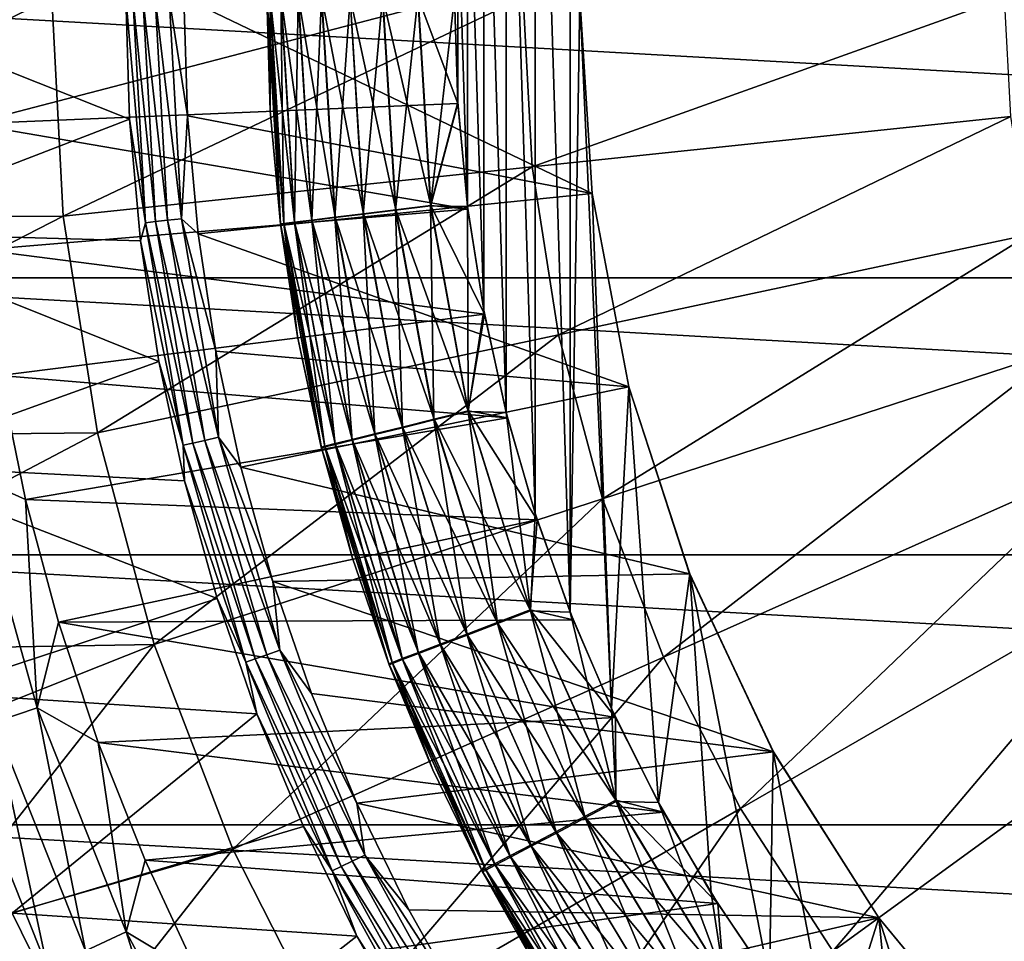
# Model space of a CAD drawing. Header units: metres. Extents: x -101 to 101, y -261 to 23.
# Tile 41 of 256: x -93.47 to -85.61, y -7.53 to -0.18. Entities that reach past the tile are written whole.
import ezdxf

# ---------------------------------------------------------------- set-up
doc = ezdxf.new("R2010")
doc.units = ezdxf.units.M
doc.layers.add('solid_505151_K2442K1000C34', color=7, linetype='CONTINUOUS')

msp = doc.modelspace()

# ---------------------------------------------------------------- linework, layer by layer
at = {"layer": 'solid_505151_K2442K1000C34'}
for points in [[(-89.075912, 4.908797, 59.5), (-89.355988, 4.119872, 59.5), (-89.075912, -4.908794, 59.5)], [(-89, 0, 59.5), (-89.075912, 4.908797, 59.5), (-89.075912, -4.908794, 59.5)], [(-89.355988, 4.119872, 59.5), (-89.586632, 3.315099, 59.5), (-89.355995, -4.119869, 59.5)], [(-89.355988, 4.119872, 59.5), (-89.355995, -4.119869, 59.5), (-89.075912, -4.908794, 59.5)], [(-89.586632, 3.315099, 59.5), (-89.766953, 2.497565, 59.5), (-89.586632, -3.315096, 59.5)], [(-89.586632, 3.315099, 59.5), (-89.586632, -3.315096, 59.5), (-89.355995, -4.119869, 59.5)], [(-89.766953, 2.497565, 59.5), (-89.896255, 1.670415, 59.5), (-89.766953, -2.497562, 59.5)], [(-89.766953, 2.497565, 59.5), (-89.766953, -2.497562, 59.5), (-89.586632, -3.315096, 59.5)], [(-89.896255, 1.670415, 59.5), (-89.974037, 0.836829, 59.5), (-89.896255, -1.670412, 59.5)], [(-89.896255, 1.670415, 59.5), (-89.896255, -1.670412, 59.5), (-89.766953, -2.497562, 59.5)], [(-89.974037, 0.836829, 59.5), (-90, 0.000001, 59.5), (-89.974037, -0.836826, 59.5)], [(-89.974037, 0.836829, 59.5), (-89.974037, -0.836826, 59.5), (-89.896255, -1.670412, 59.5)], [(-96.876595, 0, 104.159546), (-96.800148, -1.763468, 104.159546), (-93.216095, 0, 105.622948)], [(-96.800148, -1.763468, 104.159546), (-93.124519, -1.747308, 105.622948), (-93.216095, 0, 105.622948)], [(-56.625755, -2.239277, -4), (-96.5, 0, -4), (-56.5, 0, -4)], [(-56.625755, -2.239277, -4), (-96.374245, -2.239277, -4), (-96.5, 0, -4)], [(-93.864258, -1.009006), (-90, 0), (-93.893547, 0)], [(-93.216095, 0, 105.622948), (-93.124519, -1.747308, 105.622948), (-89.451675, 0, 106.793419)], [(-92.468544, -1.799223, 59.810238), (-92.626282, 0, 59.914131), (-92.569588, 0, 59.810238)], [(-92.569588, 0, 59.810238), (-92.489708, 0, 59.722267), (-92.389168, -1.790279, 59.722267)], [(-92.468544, -1.799223, 59.810238), (-92.569588, 0, 59.810238), (-92.389168, -1.790279, 59.722267)], [(-92.489708, 0, 59.722267), (-92.391319, 0, 59.655628), (-92.291397, -1.779263, 59.655628)], [(-92.389168, -1.790279, 59.722267), (-92.489708, 0, 59.722267), (-92.291397, -1.779263, 59.655628)], [(-92.391319, 0, 59.655628), (-92.279984, 0, 59.614094), (-92.180763, -1.766798, 59.614094)], [(-92.291397, -1.779263, 59.655628), (-92.391319, 0, 59.655628), (-92.180763, -1.766798, 59.614094)], [(-92.279984, 0, 59.614094), (-92.162109, 0, 59.599998), (-92.133514, -0.946065, 59.599998)], [(-92.180763, -1.766798, 59.614094), (-92.279984, 0, 59.614094), (-92.133514, -0.946065, 59.599998)], [(-92.162109, 0, 59.599998), (-89, 0, 59.599998), (-88.901428, -1.566701, 59.599998)], [(-91.362022, -1.804576, 1.207365), (-91.5, 0, 1.5), (-91.471176, 0, 1.207365)], [(-91.277176, -1.794274, 0.925703), (-91.471176, 0, 1.207365), (-91.385704, 0, 0.925703)], [(-91.362022, -1.804576, 1.207365), (-91.471176, 0, 1.207365), (-91.277176, -1.794274, 0.925703)], [(-91.139359, -1.77754, 0.666155), (-91.385704, 0, 0.925703), (-91.24688, 0, 0.666155)], [(-91.277176, -1.794274, 0.925703), (-91.385704, 0, 0.925703), (-91.139359, -1.77754, 0.666155)], [(-90.953873, -1.755018, 0.438715), (-91.24688, 0, 0.666155), (-91.060036, 0, 0.438715)], [(-91.139359, -1.77754, 0.666155), (-91.24688, 0, 0.666155), (-90.953873, -1.755018, 0.438715)], [(-90.727875, -1.727577, 0.252141), (-91.060036, 0, 0.438715), (-90.832375, 0, 0.252141)], [(-90.953873, -1.755018, 0.438715), (-91.060036, 0, 0.438715), (-90.727875, -1.727577, 0.252141)], [(-90.470062, -1.696272, 0.113618), (-90.832375, 0, 0.252141), (-90.572662, 0, 0.113618)], [(-90.727875, -1.727577, 0.252141), (-90.832375, 0, 0.252141), (-90.470062, -1.696272, 0.113618)], [(-90.190353, -1.66231, 0.028478), (-90.572662, 0, 0.113618), (-90.290901, 0, 0.028478)], [(-90.470062, -1.696272, 0.113618), (-90.572662, 0, 0.113618), (-90.190353, -1.66231, 0.028478)], [(-90.292633, -0.000005, 59.47118), (-90.191757, -1.66512, 59.47118), (-90, 0.000001, 59.5)], [(-89.973358, -0.847684), (-90.290901, 0, 0.028478), (-90, 0)], [(-90.190353, -1.66231, 0.028478), (-90.290901, 0, 0.028478), (-89.973358, -0.847684)], [(-90.191757, -1.66512, 59.47118), (-89.974037, -0.836826, 59.5), (-90, 0.000001, 59.5)], [(-89, 0, 59.5), (-89.075912, -4.908794, 59.5), (-88.747475, -5.678843, 59.5)], [(-88.90139, -1.566929, 59.5), (-89, 0, 59.5), (-88.747475, -5.678843, 59.5)], [(-89, 0, 59.599998), (-89, 0, 59.5), (-88.90139, -1.566929, 59.5)], [(-88.901428, -1.566701, 59.599998), (-89, 0, 59.599998), (-88.90139, -1.566929, 59.5)], [(-95.034042, 0, 66.448959), (-92.626282, 0, 59.914131), (-92.596863, -0.973678, 59.914131)], [(-94.93895, -1.875058, 66.448959), (-95.034042, 0, 66.448959), (-92.596863, -0.973678, 59.914131)], [(-93.864258, -1.009006), (-89.973358, -0.847684), (-90, 0)], [(-93.124519, -1.747308, 105.622948), (-89.38073, -1.353819, 106.793419), (-89.451675, 0, 106.793419)], [(-92.468544, -1.799223, 59.810238), (-92.596863, -0.973678, 59.914131), (-92.626282, 0, 59.914131)], [(-92.133514, -0.946065, 59.599998), (-92.162109, 0, 59.599998), (-88.901428, -1.566701, 59.599998)], [(-91.5, 0, 58), (-91.5, 0, 1.5), (-91.390633, -1.80805, 1.5)], [(-91.362022, -1.804576, 1.207365), (-91.390633, -1.80805, 1.5), (-91.5, 0, 1.5)], [(-91.472549, -0.907099, 58), (-91.5, 0, 58), (-91.390633, -1.80805, 1.5)], [(-91.471519, -0.000009, 58.290897), (-91.5, 0, 58), (-91.472549, -0.907099, 58)], [(-91.471519, -0.000009, 58.290897), (-91.472549, -0.907099, 58), (-91.390289, -1.810876, 58)], [(-91.362022, -1.807445, 58.290897), (-91.471519, -0.000009, 58.290897), (-91.390289, -1.810876, 58)], [(-91.386383, -0.00001, 58.572662), (-91.471519, -0.000009, 58.290897), (-91.362022, -1.807445, 58.290897)], [(-91.277504, -1.797168, 58.572662), (-91.386383, -0.00001, 58.572662), (-91.362022, -1.807445, 58.290897)], [(-91.247856, -0.00001, 58.832375), (-91.386383, -0.00001, 58.572662), (-91.277504, -1.797168, 58.572662)], [(-91.139992, -1.780444, 58.832375), (-91.247856, -0.00001, 58.832375), (-91.277504, -1.797168, 58.572662)], [(-91.061287, -0.000009, 59.060036), (-91.247856, -0.00001, 58.832375), (-91.139992, -1.780444, 58.832375)], [(-90.954781, -1.757919, 59.060036), (-91.061287, -0.000009, 59.060036), (-91.139992, -1.780444, 58.832375)], [(-90.833847, -0.000008, 59.246876), (-91.061287, -0.000009, 59.060036), (-90.954781, -1.757919, 59.060036)], [(-90.729004, -1.730461, 59.246876), (-90.833847, -0.000008, 59.246876), (-90.954781, -1.757919, 59.060036)], [(-90.574295, -0.000007, 59.385708), (-90.833847, -0.000008, 59.246876), (-90.729004, -1.730461, 59.246876)], [(-90.471359, -1.699125, 59.385708), (-90.574295, -0.000007, 59.385708), (-90.729004, -1.730461, 59.246876)], [(-90.471359, -1.699125, 59.385708), (-90.292633, -0.000005, 59.47118), (-90.574295, -0.000007, 59.385708)], [(-90.471359, -1.699125, 59.385708), (-90.191757, -1.66512, 59.47118), (-90.292633, -0.000005, 59.47118)], [(-89.451675, 0, 106.793419), (-89.38073, -1.353819, 106.793419), (-85.60675, 0, 107.663673)], [(-89.38073, -1.353819, 106.793419), (-85.556862, -0.951915, 107.663673), (-85.60675, 0, 107.663673)], [(-93.864258, -1.009006), (-89.893547, -1.692019), (-89.973358, -0.847684)], [(-90.191757, -1.66512, 59.47118), (-89.896255, -1.670412, 59.5), (-89.974037, -0.836826, 59.5)], [(-90.190353, -1.66231, 0.028478), (-89.973358, -0.847684), (-89.893547, -1.692019)], [(-91.390289, -1.810876, 58), (-91.472549, -0.907099, 58), (-91.390633, -1.80805, 1.5)], [(-94.93895, -1.875058, 66.448959), (-92.596863, -0.973678, 59.914131), (-92.508705, -1.943805, 59.914131)], [(-93.864258, -1.009006), (-93.776268, -2.01649), (-89.893547, -1.692019)], [(-92.468544, -1.799223, 59.810238), (-92.508705, -1.943805, 59.914131), (-92.596863, -0.973678, 59.914131)], [(-92.180763, -1.766798, 59.614094), (-92.133514, -0.946065, 59.599998), (-92.047775, -1.889059, 59.599998)], [(-92.047775, -1.889059, 59.599998), (-92.133514, -0.946065, 59.599998), (-88.901428, -1.566701, 59.599998)], [(-89.38073, -1.353819, 106.793419), (-89.168655, -2.692805, 106.793419), (-85.556862, -0.951915, 107.663673)], [(-89.168655, -2.692805, 106.793419), (-85.407745, -1.8934, 107.663673), (-85.556862, -0.951915, 107.663673)], [(-93.124519, -1.747308, 105.622948), (-92.850807, -3.475471, 105.622948), (-89.38073, -1.353819, 106.793419)], [(-92.850807, -3.475471, 105.622948), (-89.168655, -2.692805, 106.793419), (-89.38073, -1.353819, 106.793419)], [(-92.047775, -1.889059, 59.599998), (-88.901428, -1.566701, 59.599998), (-88.607277, -3.108675, 59.599998)], [(-88.901428, -1.566701, 59.599998), (-88.90139, -1.566929, 59.5), (-88.607368, -3.108344, 59.5)], [(-88.607277, -3.108675, 59.599998), (-88.901428, -1.566701, 59.599998), (-88.607368, -3.108344, 59.5)], [(-88.607368, -3.108344, 59.5), (-88.90139, -1.566929, 59.5), (-88.747475, -5.678843, 59.5)], [(-93.776268, -2.01649), (-89.760872, -2.529677), (-89.893547, -1.692019)], [(-90.953873, -1.755018, 0.438715), (-90.727875, -1.727577, 0.252141), (-90.415901, -3.429962, 0.252141)], [(-90.471359, -1.699125, 59.385708), (-90.729004, -1.730461, 59.246876), (-90.416023, -3.4356, 59.246876)], [(-90.727875, -1.727577, 0.252141), (-90.470062, -1.696272, 0.113618), (-90.163742, -3.367809, 0.113618)], [(-90.415901, -3.429962, 0.252141), (-90.727875, -1.727577, 0.252141), (-90.163742, -3.367809, 0.113618)], [(-90.164047, -3.373389, 59.385708), (-90.191757, -1.66512, 59.47118), (-90.471359, -1.699125, 59.385708)], [(-90.164047, -3.373389, 59.385708), (-90.471359, -1.699125, 59.385708), (-90.416023, -3.4356, 59.246876)], [(-90.470062, -1.696272, 0.113618), (-90.190353, -1.66231, 0.028478), (-89.890167, -3.300379, 0.028478)], [(-90.163742, -3.367809, 0.113618), (-90.470062, -1.696272, 0.113618), (-89.890167, -3.300379, 0.028478)], [(-90.191757, -1.66512, 59.47118), (-89.890594, -3.305878, 59.47118), (-89.896255, -1.670412, 59.5)], [(-90.164047, -3.373389, 59.385708), (-89.890594, -3.305878, 59.47118), (-90.191757, -1.66512, 59.47118)], [(-90.190353, -1.66231, 0.028478), (-89.893547, -1.692019), (-89.760872, -2.529677)], [(-89.890167, -3.300379, 0.028478), (-90.190353, -1.66231, 0.028478), (-89.760872, -2.529677)], [(-89.890594, -3.305878, 59.47118), (-89.766953, -2.497562, 59.5), (-89.896255, -1.670412, 59.5)], [(-96.800148, -1.763468, 104.159546), (-96.571365, -3.513702, 104.159546), (-93.124519, -1.747308, 105.622948)], [(-96.571365, -3.513702, 104.159546), (-92.850807, -3.475471, 105.622948), (-93.124519, -1.747308, 105.622948)], [(-92.166695, -3.57582, 59.810238), (-92.508705, -1.943805, 59.914131), (-92.468544, -1.799223, 59.810238)], [(-92.468544, -1.799223, 59.810238), (-92.389168, -1.790279, 59.722267), (-92.088806, -3.558044, 59.722267)], [(-92.166695, -3.57582, 59.810238), (-92.468544, -1.799223, 59.810238), (-92.088806, -3.558044, 59.722267)], [(-92.389168, -1.790279, 59.722267), (-92.291397, -1.779263, 59.655628), (-91.992889, -3.536151, 59.655628)], [(-92.088806, -3.558044, 59.722267), (-92.389168, -1.790279, 59.722267), (-91.992889, -3.536151, 59.655628)], [(-92.291397, -1.779263, 59.655628), (-92.180763, -1.766798, 59.614094), (-91.884346, -3.511377, 59.614094)], [(-91.992889, -3.536151, 59.655628), (-92.291397, -1.779263, 59.655628), (-91.884346, -3.511377, 59.614094)], [(-92.180763, -1.766798, 59.614094), (-92.047775, -1.889059, 59.599998), (-91.90522, -2.825059, 59.599998)], [(-91.884346, -3.511377, 59.614094), (-92.180763, -1.766798, 59.614094), (-91.90522, -2.825059, 59.599998)], [(-91.03614, -3.582837, 1.207365), (-91.390633, -1.80805, 1.5), (-91.362022, -1.804576, 1.207365)], [(-91.390289, -1.810876, 58), (-91.390633, -1.80805, 1.5), (-91.064125, -3.589734, 1.5)], [(-91.03614, -3.582837, 1.207365), (-91.064125, -3.589734, 1.5), (-91.390633, -1.80805, 1.5)], [(-91.362022, -1.807445, 58.290897), (-91.390289, -1.810876, 58), (-91.253525, -2.708026, 58)], [(-91.362022, -1.804576, 1.207365), (-91.277176, -1.794274, 0.925703), (-90.953156, -3.562383, 0.925703)], [(-91.277504, -1.797168, 58.572662), (-91.362022, -1.807445, 58.290897), (-91.035118, -3.588442, 58.290897)], [(-91.03614, -3.582837, 1.207365), (-91.362022, -1.804576, 1.207365), (-90.953156, -3.562383, 0.925703)], [(-91.362022, -1.807445, 58.290897), (-91.253525, -2.708026, 58), (-91.062767, -3.595263, 58)], [(-91.035118, -3.588442, 58.290897), (-91.362022, -1.807445, 58.290897), (-91.062767, -3.595263, 58)], [(-91.139992, -1.780444, 58.832375), (-91.277504, -1.797168, 58.572662), (-90.952454, -3.568036, 58.572662)], [(-90.952454, -3.568036, 58.572662), (-91.277504, -1.797168, 58.572662), (-91.035118, -3.588442, 58.290897)], [(-91.277176, -1.794274, 0.925703), (-91.139359, -1.77754, 0.666155), (-90.818359, -3.529159, 0.666155)], [(-90.953156, -3.562383, 0.925703), (-91.277176, -1.794274, 0.925703), (-90.818359, -3.529159, 0.666155)], [(-90.954781, -1.757919, 59.060036), (-91.139992, -1.780444, 58.832375), (-90.81797, -3.534834, 58.832375)], [(-90.81797, -3.534834, 58.832375), (-91.139992, -1.780444, 58.832375), (-90.952454, -3.568036, 58.572662)], [(-91.139359, -1.77754, 0.666155), (-90.953873, -1.755018, 0.438715), (-90.636948, -3.484444, 0.438715)], [(-90.818359, -3.529159, 0.666155), (-91.139359, -1.77754, 0.666155), (-90.636948, -3.484444, 0.438715)], [(-90.729004, -1.730461, 59.246876), (-90.954781, -1.757919, 59.060036), (-90.636833, -3.490115, 59.060036)], [(-90.636833, -3.490115, 59.060036), (-90.954781, -1.757919, 59.060036), (-90.81797, -3.534834, 58.832375)], [(-90.636948, -3.484444, 0.438715), (-90.953873, -1.755018, 0.438715), (-90.415901, -3.429962, 0.252141)], [(-90.416023, -3.4356, 59.246876), (-90.729004, -1.730461, 59.246876), (-90.636833, -3.490115, 59.060036)], [(-94.93895, -1.875058, 66.448959), (-92.508705, -1.943805, 59.914131), (-92.362129, -2.906839, 59.914131)], [(-94.654648, -3.730875, 66.448959), (-94.93895, -1.875058, 66.448959), (-92.362129, -2.906839, 59.914131)], [(-91.253525, -2.708026, 58), (-91.390289, -1.810876, 58), (-91.064125, -3.589734, 1.5)], [(-92.166695, -3.57582, 59.810238), (-92.362129, -2.906839, 59.914131), (-92.508705, -1.943805, 59.914131)], [(-91.90522, -2.825059, 59.599998), (-92.047775, -1.889059, 59.599998), (-88.607277, -3.108675, 59.599998)], [(-89.168655, -2.692805, 106.793419), (-88.81778, -4.002289, 106.793419), (-85.407745, -1.8934, 107.663673)], [(-88.81778, -4.002289, 106.793419), (-85.161034, -2.814141, 107.663673), (-85.407745, -1.8934, 107.663673)], [(-93.776268, -2.01649), (-93.62973, -3.017937), (-89.760872, -2.529677)], [(-57.001465, -4.450506, -4), (-95.998535, -4.450506, -4), (-96.374245, -2.239277, -4)], [(-56.625755, -2.239277, -4), (-57.001465, -4.450506, -4), (-96.374245, -2.239277, -4)], [(-89.890594, -3.305878, 59.47118), (-89.586632, -3.315096, 59.5), (-89.766953, -2.497562, 59.5)], [(-93.62973, -3.017937), (-89.575867, -3.357349), (-89.760872, -2.529677)], [(-89.890167, -3.300379, 0.028478), (-89.760872, -2.529677), (-89.575867, -3.357349)], [(-92.850807, -3.475471, 105.622948), (-92.397949, -5.165557, 105.622948), (-89.168655, -2.692805, 106.793419)], [(-92.397949, -5.165557, 105.622948), (-88.81778, -4.002289, 106.793419), (-89.168655, -2.692805, 106.793419)], [(-91.062767, -3.595263, 58), (-91.253525, -2.708026, 58), (-91.064125, -3.589734, 1.5)], [(-91.706375, -3.750725, 59.599998), (-91.90522, -2.825059, 59.599998), (-88.607277, -3.108675, 59.599998)], [(-91.884346, -3.511377, 59.614094), (-91.90522, -2.825059, 59.599998), (-91.706375, -3.750725, 59.599998)], [(-88.81778, -4.002289, 106.793419), (-88.331947, -5.267922, 106.793419), (-85.161034, -2.814141, 107.663673)], [(-88.331947, -5.267922, 106.793419), (-84.819427, -3.704049, 107.663673), (-85.161034, -2.814141, 107.663673)], [(-94.654648, -3.730875, 66.448959), (-92.362129, -2.906839, 59.914131), (-92.157684, -3.859266, 59.914131)], [(-92.166695, -3.57582, 59.810238), (-92.157684, -3.859266, 59.914131), (-92.362129, -2.906839, 59.914131)], [(-93.848236, -3.818635, -0.03452), (-93.42524, -4.008955), (-93.62973, -3.017937)], [(-93.62973, -3.017937), (-93.42524, -4.008955), (-89.575867, -3.357349)], [(-91.706375, -3.750725, 59.599998), (-88.607277, -3.108675, 59.599998), (-88.122185, -4.601607, 59.599998)], [(-88.607368, -3.108344, 59.5), (-88.747475, -5.678843, 59.5), (-88.371933, -6.427052, 59.5)], [(-88.122032, -4.601954, 59.5), (-88.607368, -3.108344, 59.5), (-88.371933, -6.427052, 59.5)], [(-88.607277, -3.108675, 59.599998), (-88.607368, -3.108344, 59.5), (-88.122032, -4.601954, 59.5)], [(-88.122185, -4.601607, 59.599998), (-88.607277, -3.108675, 59.599998), (-88.122032, -4.601954, 59.5)], [(-90.163742, -3.367809, 0.113618), (-89.890167, -3.300379, 0.028478), (-89.394714, -4.890321, 0.028478)], [(-89.890167, -3.300379, 0.028478), (-89.575867, -3.357349), (-89.339249, -4.17177)], [(-89.394714, -4.890321, 0.028478), (-89.890167, -3.300379, 0.028478), (-89.339249, -4.17177)], [(-93.42524, -4.008955), (-89.339249, -4.17177), (-89.575867, -3.357349)], [(-90.164047, -3.373389, 59.385708), (-90.416023, -3.4356, 59.246876), (-89.899483, -5.090484, 59.246876)], [(-90.415901, -3.429962, 0.252141), (-90.163742, -3.367809, 0.113618), (-89.658173, -4.990235, 0.113618)], [(-89.656853, -4.998308, 59.385708), (-89.890594, -3.305878, 59.47118), (-90.164047, -3.373389, 59.385708)], [(-89.656853, -4.998308, 59.385708), (-90.164047, -3.373389, 59.385708), (-89.899483, -5.090484, 59.246876)], [(-89.658173, -4.990235, 0.113618), (-90.163742, -3.367809, 0.113618), (-89.394714, -4.890321, 0.028478)], [(-89.890594, -3.305878, 59.47118), (-89.393547, -4.898278, 59.47118), (-89.586632, -3.315096, 59.5)], [(-89.656853, -4.998308, 59.385708), (-89.393547, -4.898278, 59.47118), (-89.890594, -3.305878, 59.47118)], [(-89.393547, -4.898278, 59.47118), (-89.355995, -4.119869, 59.5), (-89.586632, -3.315096, 59.5)], [(-90.636948, -3.484444, 0.438715), (-90.415901, -3.429962, 0.252141), (-89.901001, -5.08233, 0.252141)], [(-90.416023, -3.4356, 59.246876), (-90.636833, -3.490115, 59.060036), (-90.112099, -5.171257, 59.060036)], [(-89.899483, -5.090484, 59.246876), (-90.416023, -3.4356, 59.246876), (-90.112099, -5.171257, 59.060036)], [(-89.901001, -5.08233, 0.252141), (-90.415901, -3.429962, 0.252141), (-89.658173, -4.990235, 0.113618)], [(-96.571365, -3.513702, 104.159546), (-96.185181, -5.230176, 104.163322), (-92.850807, -3.475471, 105.622948)], [(-96.185181, -5.230176, 104.163322), (-92.397949, -5.165557, 105.622948), (-92.850807, -3.475471, 105.622948)], [(-92.088806, -3.558044, 59.722267), (-91.992889, -3.536151, 59.655628), (-91.49955, -5.248569, 59.655628)], [(-91.992889, -3.536151, 59.655628), (-91.884346, -3.511377, 59.614094), (-91.394463, -5.211799, 59.614094)], [(-91.49955, -5.248569, 59.655628), (-91.992889, -3.536151, 59.655628), (-91.394463, -5.211799, 59.614094)], [(-91.884346, -3.511377, 59.614094), (-91.706375, -3.750725, 59.599998), (-91.451981, -4.662626, 59.599998)], [(-91.394463, -5.211799, 59.614094), (-91.884346, -3.511377, 59.614094), (-91.451981, -4.662626, 59.599998)], [(-90.953156, -3.562383, 0.925703), (-90.818359, -3.529159, 0.666155), (-90.288567, -5.229315, 0.666155)], [(-90.81797, -3.534834, 58.832375), (-90.952454, -3.568036, 58.572662), (-90.416, -5.286712, 58.572662)], [(-90.818359, -3.529159, 0.666155), (-90.636948, -3.484444, 0.438715), (-90.113869, -5.16306, 0.438715)], [(-90.288567, -5.229315, 0.666155), (-90.818359, -3.529159, 0.666155), (-90.113869, -5.16306, 0.438715)], [(-90.636833, -3.490115, 59.060036), (-90.81797, -3.534834, 58.832375), (-90.286507, -5.237517, 58.832375)], [(-90.286507, -5.237517, 58.832375), (-90.81797, -3.534834, 58.832375), (-90.416, -5.286712, 58.572662)], [(-90.113869, -5.16306, 0.438715), (-90.636948, -3.484444, 0.438715), (-89.901001, -5.08233, 0.252141)], [(-90.112099, -5.171257, 59.060036), (-90.636833, -3.490115, 59.060036), (-90.286507, -5.237517, 58.832375)], [(-92.166695, -3.57582, 59.810238), (-92.088806, -3.558044, 59.722267), (-91.592415, -5.281065, 59.722267)], [(-91.667816, -5.307449, 59.810238), (-92.157684, -3.859266, 59.914131), (-92.166695, -3.57582, 59.810238)], [(-91.667816, -5.307449, 59.810238), (-92.166695, -3.57582, 59.810238), (-91.592415, -5.281065, 59.722267)], [(-91.592415, -5.281065, 59.722267), (-92.088806, -3.558044, 59.722267), (-91.49955, -5.248569, 59.655628)], [(-90.498291, -5.308853, 1.207365), (-91.064125, -3.589734, 1.5), (-91.03614, -3.582837, 1.207365)], [(-91.062767, -3.595263, 58), (-91.064125, -3.589734, 1.5), (-90.525246, -5.319072, 1.5)], [(-90.498291, -5.308853, 1.207365), (-90.525246, -5.319072, 1.5), (-91.064125, -3.589734, 1.5)], [(-91.035118, -3.588442, 58.290897), (-91.062767, -3.595263, 58), (-90.818695, -4.46934, 58)], [(-90.818695, -4.46934, 58), (-91.062767, -3.595263, 58), (-90.525246, -5.319072, 1.5)], [(-91.03614, -3.582837, 1.207365), (-90.953156, -3.562383, 0.925703), (-90.418381, -5.278544, 0.925703)], [(-90.498291, -5.308853, 1.207365), (-91.03614, -3.582837, 1.207365), (-90.418381, -5.278544, 0.925703)], [(-90.952454, -3.568036, 58.572662), (-91.035118, -3.588442, 58.290897), (-90.49559, -5.316947, 58.290897)], [(-91.035118, -3.588442, 58.290897), (-90.818695, -4.46934, 58), (-90.522209, -5.327058, 58)], [(-90.49559, -5.316947, 58.290897), (-91.035118, -3.588442, 58.290897), (-90.522209, -5.327058, 58)], [(-90.418381, -5.278544, 0.925703), (-90.953156, -3.562383, 0.925703), (-90.288567, -5.229315, 0.666155)], [(-90.416, -5.286712, 58.572662), (-90.952454, -3.568036, 58.572662), (-90.49559, -5.316947, 58.290897)], [(-94.654648, -3.730875, 66.448959), (-92.157684, -3.859266, 59.914131), (-91.896103, -4.79761, 59.914131)], [(-94.184059, -5.548409, 66.448959), (-94.654648, -3.730875, 66.448959), (-91.896103, -4.79761, 59.914131)], [(-91.451981, -4.662626, 59.599998), (-91.706375, -3.750725, 59.599998), (-88.122185, -4.601607, 59.599998)], [(-88.331947, -5.267922, 106.793419), (-87.716484, -6.475839, 106.793419), (-84.819427, -3.704049, 107.663673)], [(-87.716484, -6.475839, 106.793419), (-84.386681, -4.553375, 107.663673), (-84.819427, -3.704049, 107.663673)], [(-93.333672, -5.671924, -0.03452), (-93.42524, -4.008955), (-93.848236, -3.818635, -0.03452)], [(-93.333672, -5.671924, -0.03452), (-93.848236, -3.818635, -0.03452), (-93.674164, -5.78665, -0.137706)], [(-91.667816, -5.307449, 59.810238), (-91.896103, -4.79761, 59.914131), (-92.157684, -3.859266, 59.914131)], [(-93.42524, -4.008955), (-93.163513, -4.986258), (-89.339249, -4.17177)], [(-93.333672, -5.671924, -0.03452), (-93.163513, -4.986258), (-93.42524, -4.008955)], [(-92.397949, -5.165557, 105.622948), (-91.770912, -6.799048, 105.622948), (-88.81778, -4.002289, 106.793419)], [(-91.770912, -6.799048, 105.622948), (-88.331947, -5.267922, 106.793419), (-88.81778, -4.002289, 106.793419)], [(-89.393547, -4.898278, 59.47118), (-89.075912, -4.908794, 59.5), (-89.355995, -4.119869, 59.5)], [(-93.163513, -4.986258), (-89.051964, -4.969725), (-89.339249, -4.17177)], [(-89.394714, -4.890321, 0.028478), (-89.339249, -4.17177), (-89.051964, -4.969725)], [(-57.622368, -6.605668, -4), (-95.377632, -6.605668, -4), (-95.998535, -4.450506, -4)], [(-57.001465, -4.450506, -4), (-57.622368, -6.605668, -4), (-95.998535, -4.450506, -4)], [(-90.522209, -5.327058, 58), (-90.818695, -4.46934, 58), (-90.525246, -5.319072, 1.5)], [(-87.716484, -6.475839, 106.793419), (-86.978127, -7.612805, 106.793419), (-84.386681, -4.553375, 107.663673)], [(-86.978127, -7.612805, 106.793419), (-83.867516, -5.352814, 107.663673), (-84.386681, -4.553375, 107.663673)], [(-91.451981, -4.662626, 59.599998), (-88.122185, -4.601607, 59.599998), (-87.453812, -6.021959, 59.599998)], [(-88.122032, -4.601954, 59.5), (-88.371933, -6.427052, 59.5), (-87.950745, -7.150548, 59.5)], [(-88.122185, -4.601607, 59.599998), (-88.122032, -4.601954, 59.5), (-87.454086, -6.021438, 59.5)], [(-87.453812, -6.021959, 59.599998), (-88.122185, -4.601607, 59.599998), (-87.454086, -6.021438, 59.5)], [(-88.122032, -4.601954, 59.5), (-87.950745, -7.150548, 59.5), (-87.485512, -7.846556, 59.5)], [(-87.454086, -6.021438, 59.5), (-88.122032, -4.601954, 59.5), (-87.485512, -7.846556, 59.5)], [(-91.142967, -5.55744, 59.599998), (-91.451981, -4.662626, 59.599998), (-87.453812, -6.021959, 59.599998)], [(-91.394463, -5.211799, 59.614094), (-91.451981, -4.662626, 59.599998), (-91.142967, -5.55744, 59.599998)], [(-94.184059, -5.548409, 66.448959), (-91.896103, -4.79761, 59.914131), (-91.578339, -5.71845, 59.914131)], [(-91.667816, -5.307449, 59.810238), (-91.578339, -5.71845, 59.914131), (-91.896103, -4.79761, 59.914131)], [(-89.658173, -4.990235, 0.113618), (-89.394714, -4.890321, 0.028478), (-88.711235, -6.408952, 0.028478)], [(-88.957199, -6.55011, 59.385708), (-89.393547, -4.898278, 59.47118), (-89.656853, -4.998308, 59.385708)], [(-89.394714, -4.890321, 0.028478), (-89.051964, -4.969725), (-88.715141, -5.748066)], [(-88.711235, -6.408952, 0.028478), (-89.394714, -4.890321, 0.028478), (-88.715141, -5.748066)], [(-89.393547, -4.898278, 59.47118), (-88.707901, -6.419025, 59.47118), (-89.075912, -4.908794, 59.5)], [(-88.957199, -6.55011, 59.385708), (-88.707901, -6.419025, 59.47118), (-89.393547, -4.898278, 59.47118)], [(-88.707901, -6.419025, 59.47118), (-88.747475, -5.678843, 59.5), (-89.075912, -4.908794, 59.5)], [(-93.333672, -5.671924, -0.03452), (-92.845352, -5.946837), (-93.163513, -4.986258)], [(-93.163513, -4.986258), (-88.715141, -5.748066), (-89.051964, -4.969725)], [(-93.163513, -4.986258), (-92.845352, -5.946837), (-88.715141, -5.748066)], [(-89.901001, -5.08233, 0.252141), (-89.658173, -4.990235, 0.113618), (-88.960724, -6.539893, 0.113618)], [(-89.656853, -4.998308, 59.385708), (-89.899483, -5.090484, 59.246876), (-89.186928, -6.670904, 59.246876)], [(-88.960724, -6.539893, 0.113618), (-89.658173, -4.990235, 0.113618), (-88.711235, -6.408952, 0.028478)], [(-88.957199, -6.55011, 59.385708), (-89.656853, -4.998308, 59.385708), (-89.186928, -6.670904, 59.246876)], [(-90.113869, -5.16306, 0.438715), (-89.901001, -5.08233, 0.252141), (-89.190689, -6.660587, 0.252141)], [(-89.899483, -5.090484, 59.246876), (-90.112099, -5.171257, 59.060036), (-89.388237, -6.776754, 59.060036)], [(-89.190689, -6.660587, 0.252141), (-89.901001, -5.08233, 0.252141), (-88.960724, -6.539893, 0.113618)], [(-89.186928, -6.670904, 59.246876), (-89.899483, -5.090484, 59.246876), (-89.388237, -6.776754, 59.060036)], [(-96.185181, -5.230176, 104.163322), (-95.219818, -6.285849, 104.435349), (-92.397949, -5.165557, 105.622948)], [(-95.219818, -6.285849, 104.435349), (-94.246292, -7.512859, 104.637039), (-92.397949, -5.165557, 105.622948)], [(-94.246292, -7.512859, 104.637039), (-91.770912, -6.799048, 105.622948), (-92.397949, -5.165557, 105.622948)], [(-90.288567, -5.229315, 0.666155), (-90.113869, -5.16306, 0.438715), (-89.392273, -6.766386, 0.438715)], [(-90.112099, -5.171257, 59.060036), (-90.286507, -5.237517, 58.832375), (-89.553375, -6.863585, 58.832375)], [(-89.392273, -6.766386, 0.438715), (-90.113869, -5.16306, 0.438715), (-89.190689, -6.660587, 0.252141)], [(-89.388237, -6.776754, 59.060036), (-90.112099, -5.171257, 59.060036), (-89.553375, -6.863585, 58.832375)], [(-91.770912, -6.799048, 105.622948), (-90.976563, -8.358047, 105.622948), (-88.331947, -5.267922, 106.793419)], [(-91.592415, -5.281065, 59.722267), (-91.49955, -5.248569, 59.655628), (-90.817581, -6.894984, 59.655628)], [(-91.49955, -5.248569, 59.655628), (-91.394463, -5.211799, 59.614094), (-90.717278, -6.846679, 59.614094)], [(-90.817581, -6.894984, 59.655628), (-91.49955, -5.248569, 59.655628), (-90.717278, -6.846679, 59.614094)], [(-91.394463, -5.211799, 59.614094), (-91.142967, -5.55744, 59.599998), (-90.780495, -6.431892, 59.599998)], [(-90.717278, -6.846679, 59.614094), (-91.394463, -5.211799, 59.614094), (-90.780495, -6.431892, 59.599998)], [(-90.976563, -8.358047, 105.622948), (-87.716484, -6.475839, 106.793419), (-88.331947, -5.267922, 106.793419)], [(-90.418381, -5.278544, 0.925703), (-90.288567, -5.229315, 0.666155), (-89.557709, -6.853216, 0.666155)], [(-90.286507, -5.237517, 58.832375), (-90.416, -5.286712, 58.572662), (-89.67598, -6.928053, 58.572662)], [(-89.557709, -6.853216, 0.666155), (-90.288567, -5.229315, 0.666155), (-89.392273, -6.766386, 0.438715)], [(-89.553375, -6.863585, 58.832375), (-90.286507, -5.237517, 58.832375), (-89.67598, -6.928053, 58.572662)], [(-91.667816, -5.307449, 59.810238), (-91.592415, -5.281065, 59.722267), (-90.906227, -6.937673, 59.722267)], [(-90.978203, -6.972333, 59.810238), (-91.578339, -5.71845, 59.914131), (-91.667816, -5.307449, 59.810238)], [(-90.978203, -6.972333, 59.810238), (-91.667816, -5.307449, 59.810238), (-90.906227, -6.937673, 59.722267)], [(-90.906227, -6.937673, 59.722267), (-91.592415, -5.281065, 59.722267), (-90.817581, -6.894984, 59.655628)], [(-89.756317, -6.957453, 1.207365), (-90.525246, -5.319072, 1.5), (-90.498291, -5.308853, 1.207365)], [(-90.522209, -5.327058, 58), (-90.525246, -5.319072, 1.5), (-89.781837, -6.970847, 1.5)], [(-89.756317, -6.957453, 1.207365), (-89.781837, -6.970847, 1.5), (-90.525246, -5.319072, 1.5)], [(-90.49559, -5.316947, 58.290897), (-90.522209, -5.327058, 58), (-90.174408, -6.165277, 58)], [(-90.174408, -6.165277, 58), (-90.522209, -5.327058, 58), (-89.781837, -6.970847, 1.5)], [(-90.498291, -5.308853, 1.207365), (-90.418381, -5.278544, 0.925703), (-89.680641, -6.917733, 0.925703)], [(-89.756317, -6.957453, 1.207365), (-90.498291, -5.308853, 1.207365), (-89.680641, -6.917733, 0.925703)], [(-90.416, -5.286712, 58.572662), (-90.49559, -5.316947, 58.290897), (-89.751335, -6.967676, 58.290897)], [(-90.49559, -5.316947, 58.290897), (-90.174408, -6.165277, 58), (-89.776543, -6.980929, 58)], [(-89.751335, -6.967676, 58.290897), (-90.49559, -5.316947, 58.290897), (-89.776543, -6.980929, 58)], [(-89.680641, -6.917733, 0.925703), (-90.418381, -5.278544, 0.925703), (-89.557709, -6.853216, 0.666155)], [(-89.67598, -6.928053, 58.572662), (-90.416, -5.286712, 58.572662), (-89.751335, -6.967676, 58.290897)], [(-86.978127, -7.612805, 106.793419), (-86.124969, -8.666365, 106.793419), (-83.867516, -5.352814, 107.663673)], [(-86.124969, -8.666365, 106.793419), (-83.267632, -6.093606, 107.663673), (-83.867516, -5.352814, 107.663673)], [(-93.532005, -7.309009, 66.448959), (-94.184059, -5.548409, 66.448959), (-91.578339, -5.71845, 59.914131)], [(-90.780495, -6.431892, 59.599998), (-91.142967, -5.55744, 59.599998), (-87.453812, -6.021959, 59.599998)], [(-93.333672, -5.671924, -0.03452), (-93.674164, -5.78665, -0.137706), (-92.947845, -7.609582, -0.137706)], [(-93.532005, -7.309009, 66.448959), (-91.578339, -5.71845, 59.914131), (-91.205559, -6.618423, 59.914131)], [(-92.62175, -7.458714, -0.03452), (-92.845352, -5.946837), (-93.333672, -5.671924, -0.03452)], [(-92.62175, -7.458714, -0.03452), (-93.333672, -5.671924, -0.03452), (-92.947845, -7.609582, -0.137706)], [(-90.978203, -6.972333, 59.810238), (-91.205559, -6.618423, 59.914131), (-91.578339, -5.71845, 59.914131)], [(-88.707901, -6.419025, 59.47118), (-88.371933, -6.427052, 59.5), (-88.747475, -5.678843, 59.5)], [(-93.674164, -5.78665, -0.137706), (-93.990517, -5.893241, -0.305955), (-93.250816, -7.749752, -0.305955)], [(-92.947845, -7.609582, -0.137706), (-93.674164, -5.78665, -0.137706), (-93.250816, -7.749752, -0.305955)], [(-92.845352, -5.946837), (-88.330116, -6.503721), (-88.715141, -5.748066)], [(-88.711235, -6.408952, 0.028478), (-88.715141, -5.748066), (-88.330116, -6.503721)], [(-93.250816, -7.749752, -0.305955), (-93.990517, -5.893241, -0.305955), (-93.520073, -7.874326, -0.533388)], [(-92.845352, -5.946837), (-92.471863, -6.887306), (-88.330116, -6.503721)], [(-92.62175, -7.458714, -0.03452), (-92.471863, -6.887306), (-92.845352, -5.946837)], [(-90.780495, -6.431892, 59.599998), (-87.453812, -6.021959, 59.599998), (-86.612694, -7.347335, 59.599998)], [(-87.454086, -6.021438, 59.5), (-87.485512, -7.846556, 59.5), (-86.978027, -8.512396, 59.5)], [(-86.612473, -7.347654, 59.5), (-87.454086, -6.021438, 59.5), (-86.978027, -8.512396, 59.5)], [(-87.453812, -6.021959, 59.599998), (-87.454086, -6.021438, 59.5), (-86.612473, -7.347654, 59.5)], [(-86.612694, -7.347335, 59.599998), (-87.453812, -6.021959, 59.599998), (-86.612473, -7.347654, 59.5)], [(-86.124969, -8.666365, 106.793419), (-85.166367, -9.624972, 106.793419), (-83.267632, -6.093606, 107.663673)], [(-89.776543, -6.980929, 58), (-90.174408, -6.165277, 58), (-89.781837, -6.970847, 1.5)], [(-90.365883, -7.282786, 59.599998), (-90.780495, -6.431892, 59.599998), (-86.612694, -7.347335, 59.599998)], [(-90.717278, -6.846679, 59.614094), (-90.780495, -6.431892, 59.599998), (-90.365883, -7.282786, 59.599998)], [(-88.960724, -6.539893, 0.113618), (-88.711235, -6.408952, 0.028478), (-87.849693, -7.834126, 0.028478)], [(-88.075325, -8.006098, 59.385708), (-88.707901, -6.419025, 59.47118), (-88.957199, -6.55011, 59.385708)], [(-88.711235, -6.408952, 0.028478), (-88.330116, -6.503721), (-87.898392, -7.233708)], [(-87.849693, -7.834126, 0.028478), (-88.711235, -6.408952, 0.028478), (-87.898392, -7.233708)], [(-88.707901, -6.419025, 59.47118), (-87.843674, -7.845875, 59.47118), (-88.371933, -6.427052, 59.5)], [(-88.075325, -8.006098, 59.385708), (-87.843674, -7.845875, 59.47118), (-88.707901, -6.419025, 59.47118)], [(-87.843674, -7.845875, 59.47118), (-87.950745, -7.150548, 59.5), (-88.371933, -6.427052, 59.5)], [(-92.471863, -6.887306), (-87.898392, -7.233708), (-88.330116, -6.503721)], [(-90.976563, -8.358047, 105.622948), (-90.023605, -9.825474, 105.622948), (-87.716484, -6.475839, 106.793419)], [(-90.023605, -9.825474, 105.622948), (-86.978127, -7.612805, 106.793419), (-87.716484, -6.475839, 106.793419)], [(-89.190689, -6.660587, 0.252141), (-88.960724, -6.539893, 0.113618), (-88.081573, -7.994184, 0.113618)], [(-88.957199, -6.55011, 59.385708), (-89.186928, -6.670904, 59.246876), (-88.288795, -8.153742, 59.246876)], [(-88.081573, -7.994184, 0.113618), (-88.960724, -6.539893, 0.113618), (-87.849693, -7.834126, 0.028478)], [(-88.075325, -8.006098, 59.385708), (-88.957199, -6.55011, 59.385708), (-88.288795, -8.153742, 59.246876)], [(-58.480629, -8.67768, -4), (-94.519371, -8.67768, -4), (-95.377632, -6.605668, -4)], [(-57.622368, -6.605668, -4), (-58.480629, -8.67768, -4), (-95.377632, -6.605668, -4)], [(-93.532005, -7.309009, 66.448959), (-91.205559, -6.618423, 59.914131), (-90.779121, -7.494246, 59.914131)], [(-90.978203, -6.972333, 59.810238), (-90.779121, -7.494246, 59.914131), (-91.205559, -6.618423, 59.914131)], [(-89.392273, -6.766386, 0.438715), (-89.190689, -6.660587, 0.252141), (-88.295311, -8.141717, 0.252141)], [(-89.186928, -6.670904, 59.246876), (-89.388237, -6.776754, 59.060036), (-88.475845, -8.28312, 59.060036)], [(-88.295311, -8.141717, 0.252141), (-89.190689, -6.660587, 0.252141), (-88.081573, -7.994184, 0.113618)], [(-88.288795, -8.153742, 59.246876), (-89.186928, -6.670904, 59.246876), (-88.475845, -8.28312, 59.060036)], [(-94.246292, -7.512859, 104.637039), (-93.358307, -8.818227, 104.738907), (-91.770912, -6.799048, 105.622948)], [(-93.358307, -8.818227, 104.738907), (-90.976563, -8.358047, 105.622948), (-91.770912, -6.799048, 105.622948)], [(-89.557709, -6.853216, 0.666155), (-89.392273, -6.766386, 0.438715), (-88.482674, -8.271043, 0.438715)], [(-89.388237, -6.776754, 59.060036), (-89.553375, -6.863585, 58.832375), (-88.629295, -8.389253, 58.832375)], [(-88.482674, -8.271043, 0.438715), (-89.392273, -6.766386, 0.438715), (-88.295311, -8.141717, 0.252141)], [(-88.475845, -8.28312, 59.060036), (-89.388237, -6.776754, 59.060036), (-88.629295, -8.389253, 58.832375)], [(-92.62175, -7.458714, -0.03452), (-92.044342, -7.804416), (-92.471863, -6.887306)], [(-92.471863, -6.887306), (-92.044342, -7.804416), (-87.898392, -7.233708)], [(-90.906227, -6.937673, 59.722267), (-90.817581, -6.894984, 59.655628), (-89.955566, -8.454691, 59.655628)], [(-90.817581, -6.894984, 59.655628), (-90.717278, -6.846679, 59.614094), (-89.861298, -8.395458, 59.614094)], [(-89.955566, -8.454691, 59.655628), (-90.817581, -6.894984, 59.655628), (-89.861298, -8.395458, 59.614094)], [(-90.717278, -6.846679, 59.614094), (-90.365883, -7.282786, 59.599998), (-89.900673, -8.107017, 59.599998)], [(-89.861298, -8.395458, 59.614094), (-90.717278, -6.846679, 59.614094), (-89.900673, -8.107017, 59.599998)], [(-89.756317, -6.957453, 1.207365), (-89.680641, -6.917733, 0.925703), (-88.750694, -8.456045, 0.925703)], [(-89.680641, -6.917733, 0.925703), (-89.557709, -6.853216, 0.666155), (-88.636444, -8.377181, 0.666155)], [(-88.750694, -8.456045, 0.925703), (-89.680641, -6.917733, 0.925703), (-88.636444, -8.377181, 0.666155)], [(-89.553375, -6.863585, 58.832375), (-89.67598, -6.928053, 58.572662), (-88.743225, -8.468051, 58.572662)], [(-88.636444, -8.377181, 0.666155), (-89.557709, -6.853216, 0.666155), (-88.482674, -8.271043, 0.438715)], [(-88.629295, -8.389253, 58.832375), (-89.553375, -6.863585, 58.832375), (-88.743225, -8.468051, 58.572662)], [(-90.978203, -6.972333, 59.810238), (-90.906227, -6.937673, 59.722267), (-90.038872, -8.507036, 59.722267)], [(-90.106514, -8.549537, 59.810238), (-90.779121, -7.494246, 59.914131), (-90.978203, -6.972333, 59.810238)], [(-90.106514, -8.549537, 59.810238), (-90.978203, -6.972333, 59.810238), (-90.038872, -8.507036, 59.722267)], [(-90.038872, -8.507036, 59.722267), (-90.906227, -6.937673, 59.722267), (-89.955566, -8.454691, 59.655628)], [(-88.821037, -8.504599, 1.207365), (-89.781837, -6.970847, 1.5), (-89.756317, -6.957453, 1.207365)], [(-89.776543, -6.980929, 58), (-89.781837, -6.970847, 1.5), (-88.844757, -8.520971, 1.5)], [(-88.821037, -8.504599, 1.207365), (-88.844757, -8.520971, 1.5), (-89.781837, -6.970847, 1.5)], [(-89.751335, -6.967676, 58.290897), (-89.776543, -6.980929, 58), (-89.330086, -7.771029, 58)], [(-89.330086, -7.771029, 58), (-89.776543, -6.980929, 58), (-88.844757, -8.520971, 1.5)], [(-88.821037, -8.504599, 1.207365), (-89.756317, -6.957453, 1.207365), (-88.750694, -8.456045, 0.925703)], [(-89.67598, -6.928053, 58.572662), (-89.751335, -6.967676, 58.290897), (-88.813248, -8.516481, 58.290897)], [(-89.751335, -6.967676, 58.290897), (-89.330086, -7.771029, 58), (-88.836662, -8.532683, 58)], [(-88.813248, -8.516481, 58.290897), (-89.751335, -6.967676, 58.290897), (-88.836662, -8.532683, 58)], [(-88.743225, -8.468051, 58.572662), (-89.67598, -6.928053, 58.572662), (-88.813248, -8.516481, 58.290897)], [(-87.843674, -7.845875, 59.47118), (-87.485512, -7.846556, 59.5), (-87.950745, -7.150548, 59.5)], [(-92.044342, -7.804416), (-87.421692, -7.935146), (-87.898392, -7.233708)], [(-87.849693, -7.834126, 0.028478), (-87.898392, -7.233708), (-87.421692, -7.935146)], [(-93.978271, -7.770937, 68.255875), (-93.532005, -7.309009, 66.448959), (-92.705177, -8.994608, 66.448959)], [(-92.705177, -8.994608, 66.448959), (-93.532005, -7.309009, 66.448959), (-90.779121, -7.494246, 59.914131)], [(-89.900673, -8.107017, 59.599998), (-90.365883, -7.282786, 59.599998), (-86.612694, -7.347335, 59.599998)], [(-89.900673, -8.107017, 59.599998), (-86.612694, -7.347335, 59.599998), (-85.612099, -8.556839, 59.599998)], [(-86.612473, -7.347654, 59.5), (-86.978027, -8.512396, 59.5), (-86.430244, -9.145505, 59.5)], [(-86.612694, -7.347335, 59.599998), (-86.612473, -7.347654, 59.5), (-85.612389, -8.556534, 59.5)], [(-85.612099, -8.556839, 59.599998), (-86.612694, -7.347335, 59.599998), (-85.612389, -8.556534, 59.5)], [(-86.612473, -7.347654, 59.5), (-86.430244, -9.145505, 59.5), (-85.844254, -9.743457, 59.5)], [(-85.612389, -8.556534, 59.5), (-86.612473, -7.347654, 59.5), (-85.844254, -9.743457, 59.5)], [(-92.62175, -7.458714, -0.03452), (-92.947845, -7.609582, -0.137706), (-92.028687, -9.343299, -0.137706)], [(-91.72081, -9.158059, -0.03452), (-92.044342, -7.804416), (-92.62175, -7.458714, -0.03452)], [(-91.72081, -9.158059, -0.03452), (-92.62175, -7.458714, -0.03452), (-92.028687, -9.343299, -0.137706)], [(-94.06179, -8.042912, 104.610344), (-93.358307, -8.818227, 104.738907), (-94.246292, -7.512859, 104.637039)], [(-92.705177, -8.994608, 66.448959), (-90.779121, -7.494246, 59.914131), (-90.300575, -8.342723, 59.914131)], [(-90.106514, -8.549537, 59.810238), (-90.300575, -8.342723, 59.914131), (-90.779121, -7.494246, 59.914131)]]:
    msp.add_3dface(points, dxfattribs=at)

doc.saveas('drawing.dxf')
